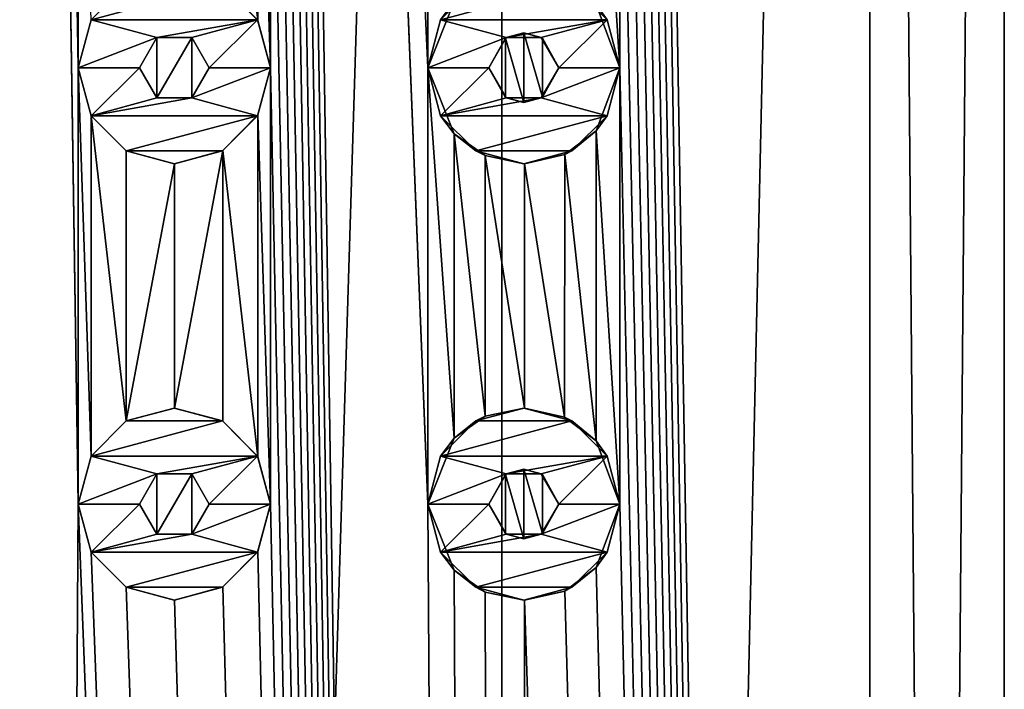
# Model space of a CAD drawing. Header units: millimetres. Extents: x -175 to 175, y 0 to 204.
# Tile 127 of 138: x 0 to 12, y 142 to 150. Entities that reach past the tile are written whole.
import ezdxf

# ---------------------------------------------------------------- set-up
doc = ezdxf.new("R2010")
doc.units = ezdxf.units.MM
doc.header["$LTSCALE"] = 65.185185
for name, color, linetype in [('177', 7, 'CONTINUOUS'), ('178', 7, 'CONTINUOUS'), ('179', 7, 'CONTINUOUS'), ('180', 7, 'CONTINUOUS'), ('181', 7, 'CONTINUOUS'), ('182', 7, 'CONTINUOUS'), ('183', 7, 'CONTINUOUS'), ('184', 7, 'CONTINUOUS'), ('185', 7, 'CONTINUOUS'), ('186', 7, 'CONTINUOUS'), ('281', 7, 'CONTINUOUS'), ('282', 7, 'CONTINUOUS'), ('291', 7, 'CONTINUOUS'), ('292', 7, 'CONTINUOUS'), ('32', 7, 'CONTINUOUS'), ('33', 7, 'CONTINUOUS'), ('77', 7, 'CONTINUOUS'), ('78', 7, 'CONTINUOUS'), ('79', 7, 'CONTINUOUS'), ('80', 7, 'CONTINUOUS'), ('81', 7, 'CONTINUOUS'), ('82', 7, 'CONTINUOUS'), ('83', 7, 'CONTINUOUS'), ('84', 7, 'CONTINUOUS'), ('85', 7, 'CONTINUOUS'), ('86', 7, 'CONTINUOUS')]:
    doc.layers.add(name, color=color, linetype=linetype)

msp = doc.modelspace()

# ---------------------------------------------------------------- linework, layer by layer
at = {"layer": '177', "linetype": 'CONTINUOUS'}
for points in [[(5.45, 150.453, 11), (5.047, 150.05, 11), (6.55, 150.453, 11), (5.45, 150.453, 11)], [(6.55, 150.453, 11), (5.047, 150.05, 11), (6.953, 150.05, 11), (6.55, 150.453, 11)], [(5.047, 150.05, 11), (4.9, 149.5, 11), (5.8, 149.846, 11), (5.047, 150.05, 11)], [(6.953, 150.05, 11), (5.047, 150.05, 11), (5.8, 149.846, 11), (6.953, 150.05, 11)], [(6.2, 149.846, 11), (6.953, 150.05, 11), (5.8, 149.846, 11), (6.2, 149.846, 11)], [(6.4, 149.5, 11), (6.953, 150.05, 11), (6.2, 149.846, 11), (6.4, 149.5, 11)], [(7.1, 149.5, 11), (6.953, 150.05, 11), (6.4, 149.5, 11), (7.1, 149.5, 11)], [(4.9, 149.5, 11), (5.6, 149.5, 11), (5.8, 149.846, 11), (4.9, 149.5, 11)], [(4.9, 149.5, 11), (5.047, 148.95, 11), (5.6, 149.5, 11), (4.9, 149.5, 11)], [(5.6, 149.5, 11), (5.047, 148.95, 11), (5.8, 149.154, 11), (5.6, 149.5, 11)], [(6.953, 148.95, 11), (7.1, 149.5, 11), (6.2, 149.154, 11), (6.953, 148.95, 11)], [(6.2, 149.154, 11), (7.1, 149.5, 11), (6.4, 149.5, 11), (6.2, 149.154, 11)], [(5.047, 148.95, 11), (6.953, 148.95, 11), (6.2, 149.154, 11), (5.047, 148.95, 11)], [(5.8, 149.154, 11), (5.047, 148.95, 11), (6.2, 149.154, 11), (5.8, 149.154, 11)], [(5.45, 148.547, 11), (6.953, 148.95, 11), (5.047, 148.95, 11), (5.45, 148.547, 11)], [(6.55, 148.547, 11), (6.953, 148.95, 11), (5.45, 148.547, 11), (6.55, 148.547, 11)], [(6, 148.4, 11), (6.55, 148.547, 11), (5.45, 148.547, 11), (6, 148.4, 11)]]:
    msp.add_3dface(points, dxfattribs=at)
at = {"layer": '178', "linetype": 'CONTINUOUS'}
for points in [[(4.9, 149.5, 10.404), (5.202, 148.743, 10.256), (4.9, 149.5, 11), (4.9, 149.5, 10.404)], [(4.9, 149.5, 11), (5.202, 148.743, 10.256), (5.047, 148.95, 11), (4.9, 149.5, 11)], [(6.828, 148.775, 9.254), (7.1, 149.5, 9.047), (6.953, 148.95, 11), (6.828, 148.775, 9.254)], [(7.1, 149.5, 9.047), (7.1, 149.5, 11), (6.953, 148.95, 11), (7.1, 149.5, 9.047)], [(5.202, 148.743, 10.256), (5.45, 148.547, 11), (5.047, 148.95, 11), (5.202, 148.743, 10.256)], [(6.828, 148.775, 9.254), (6.953, 148.95, 11), (6.55, 148.547, 11), (6.828, 148.775, 9.254)], [(6.468, 148.504, 9.509), (6.828, 148.775, 9.254), (6.55, 148.547, 11), (6.468, 148.504, 9.509)], [(5.202, 148.743, 10.256), (5.559, 148.492, 10.067), (5.45, 148.547, 11), (5.202, 148.743, 10.256)], [(5.559, 148.492, 10.067), (6, 148.4, 11), (5.45, 148.547, 11), (5.559, 148.492, 10.067)], [(6.468, 148.504, 9.509), (6.55, 148.547, 11), (6, 148.4, 11), (6.468, 148.504, 9.509)], [(5.559, 148.492, 10.067), (6.009, 148.4, 9.805), (6, 148.4, 11), (5.559, 148.492, 10.067)], [(6.009, 148.4, 9.805), (6.468, 148.504, 9.509), (6, 148.4, 11), (6.009, 148.4, 9.805)]]:
    msp.add_3dface(points, dxfattribs=at)
at = {"layer": '179', "linetype": 'CONTINUOUS'}
for points in [[(5.202, 150.257, 10.256), (5.047, 150.05, 11), (5.45, 150.453, 11), (5.202, 150.257, 10.256)], [(6.828, 150.225, 9.254), (6.55, 150.453, 11), (6.953, 150.05, 11), (6.828, 150.225, 9.254)], [(5.202, 150.257, 10.256), (4.9, 149.5, 10.404), (5.047, 150.05, 11), (5.202, 150.257, 10.256)], [(7.1, 149.5, 9.047), (6.828, 150.225, 9.254), (7.1, 149.5, 11), (7.1, 149.5, 9.047)], [(6.828, 150.225, 9.254), (6.953, 150.05, 11), (7.1, 149.5, 11), (6.828, 150.225, 9.254)], [(4.9, 149.5, 10.404), (4.9, 149.5, 11), (5.047, 150.05, 11), (4.9, 149.5, 10.404)]]:
    msp.add_3dface(points, dxfattribs=at)
at = {"layer": '180', "linetype": 'CONTINUOUS'}
for points in [[(6.001, 149.9, 9.81), (5.8, 149.846, 11), (5.789, 149.84, 9.937), (6.001, 149.9, 9.81)], [(6.2, 149.846, 11), (5.8, 149.846, 11), (6.001, 149.9, 9.81), (6.2, 149.846, 11)], [(6.215, 149.837, 9.676), (6.2, 149.846, 11), (6.001, 149.9, 9.81), (6.215, 149.837, 9.676)], [(5.8, 149.846, 11), (5.6, 149.5, 11), (5.789, 149.84, 9.937), (5.8, 149.846, 11)], [(5.6, 149.5, 11), (5.6, 149.5, 10.044), (5.789, 149.84, 9.937), (5.6, 149.5, 11)], [(6.4, 149.5, 11), (6.2, 149.846, 11), (6.4, 149.5, 9.555), (6.4, 149.5, 11)], [(6.4, 149.5, 9.555), (6.2, 149.846, 11), (6.215, 149.837, 9.676), (6.4, 149.5, 9.555)]]:
    msp.add_3dface(points, dxfattribs=at)
at = {"layer": '181', "linetype": 'CONTINUOUS'}
for points in [[(5.6, 149.5, 11), (5.8, 149.154, 11), (5.6, 149.5, 10.044), (5.6, 149.5, 11)], [(5.6, 149.5, 10.044), (5.8, 149.154, 11), (5.789, 149.16, 9.937), (5.6, 149.5, 10.044)], [(6.2, 149.154, 11), (6.4, 149.5, 11), (6.215, 149.163, 9.676), (6.2, 149.154, 11)], [(6.4, 149.5, 11), (6.4, 149.5, 9.555), (6.215, 149.163, 9.676), (6.4, 149.5, 11)], [(5.789, 149.16, 9.937), (5.8, 149.154, 11), (6.001, 149.1, 9.81), (5.789, 149.16, 9.937)], [(5.8, 149.154, 11), (6.2, 149.154, 11), (6.001, 149.1, 9.81), (5.8, 149.154, 11)], [(6.001, 149.1, 9.81), (6.2, 149.154, 11), (6.215, 149.163, 9.676), (6.001, 149.1, 9.81)]]:
    msp.add_3dface(points, dxfattribs=at)
at = {"layer": '182', "linetype": 'CONTINUOUS'}
for points in [[(6, 145.6, 11), (5.45, 145.453, 11), (6.55, 145.453, 11), (6, 145.6, 11)], [(5.45, 145.453, 11), (5.047, 145.05, 11), (6.55, 145.453, 11), (5.45, 145.453, 11)], [(6.55, 145.453, 11), (5.047, 145.05, 11), (6.953, 145.05, 11), (6.55, 145.453, 11)], [(5.047, 145.05, 11), (4.9, 144.5, 11), (5.8, 144.846, 11), (5.047, 145.05, 11)], [(6.953, 145.05, 11), (5.047, 145.05, 11), (5.8, 144.846, 11), (6.953, 145.05, 11)], [(6.2, 144.846, 11), (6.953, 145.05, 11), (5.8, 144.846, 11), (6.2, 144.846, 11)], [(6.4, 144.5, 11), (6.953, 145.05, 11), (6.2, 144.846, 11), (6.4, 144.5, 11)], [(7.1, 144.5, 11), (6.953, 145.05, 11), (6.4, 144.5, 11), (7.1, 144.5, 11)], [(4.9, 144.5, 11), (5.6, 144.5, 11), (5.8, 144.846, 11), (4.9, 144.5, 11)], [(4.9, 144.5, 11), (5.047, 143.95, 11), (5.6, 144.5, 11), (4.9, 144.5, 11)], [(5.6, 144.5, 11), (5.047, 143.95, 11), (5.8, 144.154, 11), (5.6, 144.5, 11)], [(6.953, 143.95, 11), (7.1, 144.5, 11), (6.2, 144.154, 11), (6.953, 143.95, 11)], [(6.2, 144.154, 11), (7.1, 144.5, 11), (6.4, 144.5, 11), (6.2, 144.154, 11)], [(5.047, 143.95, 11), (6.953, 143.95, 11), (6.2, 144.154, 11), (5.047, 143.95, 11)], [(5.8, 144.154, 11), (5.047, 143.95, 11), (6.2, 144.154, 11), (5.8, 144.154, 11)], [(5.45, 143.547, 11), (6.953, 143.95, 11), (5.047, 143.95, 11), (5.45, 143.547, 11)], [(6.55, 143.547, 11), (6.953, 143.95, 11), (5.45, 143.547, 11), (6.55, 143.547, 11)], [(6, 143.4, 11), (6.55, 143.547, 11), (5.45, 143.547, 11), (6, 143.4, 11)]]:
    msp.add_3dface(points, dxfattribs=at)
at = {"layer": '183', "linetype": 'CONTINUOUS'}
for points in [[(4.9, 144.5, 10.404), (5.202, 143.743, 10.256), (4.9, 144.5, 11), (4.9, 144.5, 10.404)], [(4.9, 144.5, 11), (5.202, 143.743, 10.256), (5.047, 143.95, 11), (4.9, 144.5, 11)], [(6.828, 143.775, 9.254), (7.1, 144.5, 9.047), (6.953, 143.95, 11), (6.828, 143.775, 9.254)], [(7.1, 144.5, 9.047), (7.1, 144.5, 11), (6.953, 143.95, 11), (7.1, 144.5, 9.047)], [(5.202, 143.743, 10.256), (5.45, 143.547, 11), (5.047, 143.95, 11), (5.202, 143.743, 10.256)], [(6.828, 143.775, 9.254), (6.953, 143.95, 11), (6.55, 143.547, 11), (6.828, 143.775, 9.254)], [(5.202, 143.743, 10.256), (5.559, 143.492, 10.067), (5.45, 143.547, 11), (5.202, 143.743, 10.256)], [(6.468, 143.504, 9.509), (6.828, 143.775, 9.254), (6.55, 143.547, 11), (6.468, 143.504, 9.509)], [(5.559, 143.492, 10.067), (6, 143.4, 11), (5.45, 143.547, 11), (5.559, 143.492, 10.067)], [(5.559, 143.492, 10.067), (6.009, 143.4, 9.805), (6, 143.4, 11), (5.559, 143.492, 10.067)], [(6.468, 143.504, 9.509), (6.55, 143.547, 11), (6, 143.4, 11), (6.468, 143.504, 9.509)], [(6.009, 143.4, 9.805), (6.468, 143.504, 9.509), (6, 143.4, 11), (6.009, 143.4, 9.805)]]:
    msp.add_3dface(points, dxfattribs=at)
at = {"layer": '184', "linetype": 'CONTINUOUS'}
for points in [[(5.559, 145.508, 10.067), (5.202, 145.257, 10.256), (5.45, 145.453, 11), (5.559, 145.508, 10.067)], [(5.559, 145.508, 10.067), (5.45, 145.453, 11), (6, 145.6, 11), (5.559, 145.508, 10.067)], [(6.009, 145.6, 9.805), (5.559, 145.508, 10.067), (6, 145.6, 11), (6.009, 145.6, 9.805)], [(6.009, 145.6, 9.805), (6, 145.6, 11), (6.55, 145.453, 11), (6.009, 145.6, 9.805)], [(6.467, 145.496, 9.509), (6.009, 145.6, 9.805), (6.55, 145.453, 11), (6.467, 145.496, 9.509)], [(5.202, 145.257, 10.256), (5.047, 145.05, 11), (5.45, 145.453, 11), (5.202, 145.257, 10.256)], [(6.828, 145.225, 9.254), (6.467, 145.496, 9.509), (6.55, 145.453, 11), (6.828, 145.225, 9.254)], [(6.828, 145.225, 9.254), (6.55, 145.453, 11), (6.953, 145.05, 11), (6.828, 145.225, 9.254)], [(5.202, 145.257, 10.256), (4.9, 144.5, 10.404), (5.047, 145.05, 11), (5.202, 145.257, 10.256)], [(7.1, 144.5, 9.047), (6.828, 145.225, 9.254), (7.1, 144.5, 11), (7.1, 144.5, 9.047)], [(6.828, 145.225, 9.254), (6.953, 145.05, 11), (7.1, 144.5, 11), (6.828, 145.225, 9.254)], [(4.9, 144.5, 10.404), (4.9, 144.5, 11), (5.047, 145.05, 11), (4.9, 144.5, 10.404)]]:
    msp.add_3dface(points, dxfattribs=at)
at = {"layer": '185', "linetype": 'CONTINUOUS'}
for points in [[(5.8, 144.846, 11), (5.6, 144.5, 11), (5.789, 144.84, 9.937), (5.8, 144.846, 11)], [(5.6, 144.5, 11), (5.6, 144.5, 10.044), (5.789, 144.84, 9.937), (5.6, 144.5, 11)], [(6.001, 144.9, 9.81), (5.8, 144.846, 11), (5.789, 144.84, 9.937), (6.001, 144.9, 9.81)], [(6.2, 144.846, 11), (5.8, 144.846, 11), (6.001, 144.9, 9.81), (6.2, 144.846, 11)], [(6.215, 144.837, 9.676), (6.2, 144.846, 11), (6.001, 144.9, 9.81), (6.215, 144.837, 9.676)], [(6.4, 144.5, 11), (6.2, 144.846, 11), (6.4, 144.5, 9.555), (6.4, 144.5, 11)], [(6.4, 144.5, 9.555), (6.2, 144.846, 11), (6.215, 144.837, 9.676), (6.4, 144.5, 9.555)]]:
    msp.add_3dface(points, dxfattribs=at)
at = {"layer": '186', "linetype": 'CONTINUOUS'}
for points in [[(5.6, 144.5, 11), (5.8, 144.154, 11), (5.6, 144.5, 10.044), (5.6, 144.5, 11)], [(5.6, 144.5, 10.044), (5.8, 144.154, 11), (5.789, 144.16, 9.937), (5.6, 144.5, 10.044)], [(6.2, 144.154, 11), (6.4, 144.5, 11), (6.215, 144.163, 9.676), (6.2, 144.154, 11)], [(6.4, 144.5, 11), (6.4, 144.5, 9.555), (6.215, 144.163, 9.676), (6.4, 144.5, 11)], [(5.789, 144.16, 9.937), (5.8, 144.154, 11), (6.001, 144.1, 9.81), (5.789, 144.16, 9.937)], [(5.8, 144.154, 11), (6.2, 144.154, 11), (6.001, 144.1, 9.81), (5.8, 144.154, 11)], [(6.001, 144.1, 9.81), (6.2, 144.154, 11), (6.215, 144.163, 9.676), (6.001, 144.1, 9.81)]]:
    msp.add_3dface(points, dxfattribs=at)
at = {"layer": '281', "linetype": 'CONTINUOUS'}
for points in [[(1.799, 144.846, 11.358), (1.6, 144.5, 11.388), (1.799, 144.154, 11.358), (1.799, 144.846, 11.358)], [(2.202, 144.845, 11.287), (1.799, 144.846, 11.358), (1.799, 144.154, 11.358), (2.202, 144.845, 11.287)], [(2.202, 144.845, 11.287), (1.799, 144.154, 11.358), (2.202, 144.155, 11.287), (2.202, 144.845, 11.287)], [(2.4, 144.5, 11.247), (2.202, 144.845, 11.287), (2.202, 144.155, 11.287), (2.4, 144.5, 11.247)]]:
    msp.add_3dface(points, dxfattribs=at)
at = {"layer": '282', "linetype": 'CONTINUOUS'}
for points in [[(1.799, 149.846, 11.358), (1.6, 149.5, 11.388), (1.799, 149.154, 11.358), (1.799, 149.846, 11.358)], [(2.202, 149.845, 11.287), (1.799, 149.846, 11.358), (1.799, 149.154, 11.358), (2.202, 149.845, 11.287)], [(2.202, 149.845, 11.287), (1.799, 149.154, 11.358), (2.202, 149.155, 11.287), (2.202, 149.845, 11.287)], [(2.4, 149.5, 11.247), (2.202, 149.845, 11.287), (2.202, 149.155, 11.287), (2.4, 149.5, 11.247)]]:
    msp.add_3dface(points, dxfattribs=at)
at = {"layer": '291', "linetype": 'CONTINUOUS'}
for points in [[(5.789, 144.84, 9.937), (5.6, 144.5, 10.044), (5.789, 144.16, 9.937), (5.789, 144.84, 9.937)], [(6.001, 144.9, 9.81), (5.789, 144.84, 9.937), (6.001, 144.1, 9.81), (6.001, 144.9, 9.81)], [(5.789, 144.84, 9.937), (5.789, 144.16, 9.937), (6.001, 144.1, 9.81), (5.789, 144.84, 9.937)], [(6.215, 144.837, 9.676), (6.001, 144.9, 9.81), (6.215, 144.163, 9.676), (6.215, 144.837, 9.676)], [(6.001, 144.9, 9.81), (6.001, 144.1, 9.81), (6.215, 144.163, 9.676), (6.001, 144.9, 9.81)], [(6.4, 144.5, 9.555), (6.215, 144.837, 9.676), (6.215, 144.163, 9.676), (6.4, 144.5, 9.555)]]:
    msp.add_3dface(points, dxfattribs=at)
at = {"layer": '292', "linetype": 'CONTINUOUS'}
for points in [[(6.001, 149.9, 9.81), (5.789, 149.84, 9.937), (6.001, 149.1, 9.81), (6.001, 149.9, 9.81)], [(6.215, 149.837, 9.676), (6.001, 149.9, 9.81), (6.215, 149.163, 9.676), (6.215, 149.837, 9.676)], [(6.001, 149.9, 9.81), (6.001, 149.1, 9.81), (6.215, 149.163, 9.676), (6.001, 149.9, 9.81)], [(5.789, 149.84, 9.937), (5.6, 149.5, 10.044), (5.789, 149.16, 9.937), (5.789, 149.84, 9.937)], [(5.789, 149.84, 9.937), (5.789, 149.16, 9.937), (6.001, 149.1, 9.81), (5.789, 149.84, 9.937)], [(6.4, 149.5, 9.555), (6.215, 149.837, 9.676), (6.215, 149.163, 9.676), (6.4, 149.5, 9.555)]]:
    msp.add_3dface(points, dxfattribs=at)
at = {"layer": '32', "linetype": 'CONTINUOUS'}
for points in [[(0, 204, 11.5), (0, 17.5, 11.5), (0.9, 144.5, 11.465), (0, 204, 11.5)], [(0.9, 154.5, 11.465), (0, 204, 11.5), (0.9, 149.5, 11.465), (0.9, 154.5, 11.465)], [(0.9, 149.5, 11.465), (0, 204, 11.5), (0.9, 144.5, 11.465), (0.9, 149.5, 11.465)], [(9.959, 17.5, 5.75), (9.959, 204, 5.75), (7.1, 189.5, 9.047), (9.959, 17.5, 5.75)], [(9.959, 17.5, 5.75), (11.5, 17.5), (9.959, 204, 5.75), (9.959, 17.5, 5.75)], [(9.959, 204, 5.75), (11.5, 17.5), (11.5, 204), (9.959, 204, 5.75)], [(5.75, 17.5, 9.959), (3.1, 189.5, 11.074), (3.1, 184.5, 11.074), (5.75, 17.5, 9.959)], [(3.1, 189.5, 11.074), (5.75, 17.5, 9.959), (4.9, 144.5, 10.404), (3.1, 189.5, 11.074)], [(4.9, 154.5, 10.404), (3.1, 189.5, 11.074), (4.9, 149.5, 10.404), (4.9, 154.5, 10.404)], [(4.9, 149.5, 10.404), (3.1, 189.5, 11.074), (4.9, 144.5, 10.404), (4.9, 149.5, 10.404)], [(9.959, 17.5, 5.75), (7.1, 189.5, 9.047), (7.1, 184.5, 9.047), (9.959, 17.5, 5.75)], [(5.75, 17.5, 9.959), (3.1, 184.5, 11.074), (3.1, 179.5, 11.074), (5.75, 17.5, 9.959)], [(9.959, 17.5, 5.75), (7.1, 184.5, 9.047), (7.1, 179.5, 9.047), (9.959, 17.5, 5.75)], [(5.75, 17.5, 9.959), (3.1, 179.5, 11.074), (3.1, 174.5, 11.074), (5.75, 17.5, 9.959)], [(9.959, 17.5, 5.75), (7.1, 179.5, 9.047), (7.1, 174.5, 9.047), (9.959, 17.5, 5.75)], [(5.75, 17.5, 9.959), (3.1, 174.5, 11.074), (3.1, 169.5, 11.074), (5.75, 17.5, 9.959)], [(9.959, 17.5, 5.75), (7.1, 174.5, 9.047), (7.1, 169.5, 9.047), (9.959, 17.5, 5.75)], [(5.75, 17.5, 9.959), (3.1, 169.5, 11.074), (3.1, 164.5, 11.074), (5.75, 17.5, 9.959)], [(9.959, 17.5, 5.75), (7.1, 169.5, 9.047), (7.1, 164.5, 9.047), (9.959, 17.5, 5.75)], [(5.75, 17.5, 9.959), (3.1, 164.5, 11.074), (3.1, 159.5, 11.074), (5.75, 17.5, 9.959)], [(9.959, 17.5, 5.75), (7.1, 164.5, 9.047), (7.1, 159.5, 9.047), (9.959, 17.5, 5.75)], [(5.75, 17.5, 9.959), (3.1, 159.5, 11.074), (3.1, 154.5, 11.074), (5.75, 17.5, 9.959)], [(9.959, 17.5, 5.75), (7.1, 159.5, 9.047), (7.1, 154.5, 9.047), (9.959, 17.5, 5.75)], [(0.9, 154.5, 11.465), (0.9, 149.5, 11.465), (1.048, 150.05, 11.452), (0.9, 154.5, 11.465)], [(3.1, 154.5, 11.074), (2.957, 153.958, 11.113), (3.1, 149.5, 11.074), (3.1, 154.5, 11.074)], [(5.75, 17.5, 9.959), (3.1, 154.5, 11.074), (3.1, 149.5, 11.074), (5.75, 17.5, 9.959)], [(4.9, 154.5, 10.404), (4.9, 149.5, 10.404), (5.202, 150.257, 10.256), (4.9, 154.5, 10.404)], [(7.1, 154.5, 9.047), (6.828, 153.775, 9.254), (7.1, 149.5, 9.047), (7.1, 154.5, 9.047)], [(9.959, 17.5, 5.75), (7.1, 154.5, 9.047), (7.1, 149.5, 9.047), (9.959, 17.5, 5.75)], [(2.957, 153.958, 11.113), (2.557, 153.551, 11.212), (2.957, 150.042, 11.113), (2.957, 153.958, 11.113)], [(3.1, 149.5, 11.074), (2.957, 153.958, 11.113), (2.957, 150.042, 11.113), (3.1, 149.5, 11.074)], [(7.1, 149.5, 9.047), (6.828, 153.775, 9.254), (6.828, 150.225, 9.254), (7.1, 149.5, 9.047)], [(2.957, 150.042, 11.113), (2.557, 153.551, 11.212), (2.557, 150.449, 11.212), (2.957, 150.042, 11.113)], [(1.048, 148.95, 11.452), (0.9, 149.5, 11.465), (1.048, 145.05, 11.452), (1.048, 148.95, 11.452)], [(0.9, 149.5, 11.465), (0.9, 144.5, 11.465), (1.048, 145.05, 11.452), (0.9, 149.5, 11.465)], [(3.1, 149.5, 11.074), (2.957, 148.958, 11.113), (3.1, 144.5, 11.074), (3.1, 149.5, 11.074)], [(5.75, 17.5, 9.959), (3.1, 149.5, 11.074), (3.1, 144.5, 11.074), (5.75, 17.5, 9.959)], [(5.202, 148.743, 10.256), (4.9, 149.5, 10.404), (5.202, 145.257, 10.256), (5.202, 148.743, 10.256)], [(4.9, 149.5, 10.404), (4.9, 144.5, 10.404), (5.202, 145.257, 10.256), (4.9, 149.5, 10.404)], [(7.1, 149.5, 9.047), (6.828, 148.775, 9.254), (7.1, 144.5, 9.047), (7.1, 149.5, 9.047)], [(9.959, 17.5, 5.75), (7.1, 149.5, 9.047), (7.1, 144.5, 9.047), (9.959, 17.5, 5.75)], [(1.45, 148.547, 11.408), (1.048, 148.95, 11.452), (1.45, 145.453, 11.408), (1.45, 148.547, 11.408)], [(1.45, 145.453, 11.408), (1.048, 148.95, 11.452), (1.048, 145.05, 11.452), (1.45, 145.453, 11.408)], [(2.957, 148.958, 11.113), (2.557, 148.551, 11.212), (2.957, 145.042, 11.113), (2.957, 148.958, 11.113)], [(3.1, 144.5, 11.074), (2.957, 148.958, 11.113), (2.957, 145.042, 11.113), (3.1, 144.5, 11.074)], [(6.828, 148.775, 9.254), (6.468, 148.504, 9.509), (6.828, 145.225, 9.254), (6.828, 148.775, 9.254)], [(7.1, 144.5, 9.047), (6.828, 148.775, 9.254), (6.828, 145.225, 9.254), (7.1, 144.5, 9.047)], [(5.559, 148.492, 10.067), (5.202, 148.743, 10.256), (5.559, 145.508, 10.067), (5.559, 148.492, 10.067)], [(5.559, 145.508, 10.067), (5.202, 148.743, 10.256), (5.202, 145.257, 10.256), (5.559, 145.508, 10.067)], [(2.002, 148.4, 11.324), (1.45, 148.547, 11.408), (1.45, 145.453, 11.408), (2.002, 148.4, 11.324)], [(2.557, 148.551, 11.212), (2.002, 148.4, 11.324), (2.002, 145.6, 11.324), (2.557, 148.551, 11.212)], [(2.557, 145.449, 11.212), (2.557, 148.551, 11.212), (2.002, 145.6, 11.324), (2.557, 145.449, 11.212)], [(2.957, 145.042, 11.113), (2.557, 148.551, 11.212), (2.557, 145.449, 11.212), (2.957, 145.042, 11.113)], [(6.009, 148.4, 9.805), (5.559, 148.492, 10.067), (6.009, 145.6, 9.805), (6.009, 148.4, 9.805)], [(6.009, 145.6, 9.805), (5.559, 148.492, 10.067), (5.559, 145.508, 10.067), (6.009, 145.6, 9.805)], [(6.468, 148.504, 9.509), (6.009, 148.4, 9.805), (6.467, 145.496, 9.509), (6.468, 148.504, 9.509)], [(6.828, 145.225, 9.254), (6.468, 148.504, 9.509), (6.467, 145.496, 9.509), (6.828, 145.225, 9.254)], [(2.002, 145.6, 11.324), (2.002, 148.4, 11.324), (1.45, 145.453, 11.408), (2.002, 145.6, 11.324)], [(6.467, 145.496, 9.509), (6.009, 148.4, 9.805), (6.009, 145.6, 9.805), (6.467, 145.496, 9.509)], [(0, 17.5, 11.5), (5.75, 17.5, 9.959), (0.9, 144.5, 11.465), (0, 17.5, 11.5)], [(0.9, 144.5, 11.465), (5.75, 17.5, 9.959), (1.048, 143.95, 11.452), (0.9, 144.5, 11.465)], [(2.957, 143.958, 11.113), (5.75, 17.5, 9.959), (3.1, 144.5, 11.074), (2.957, 143.958, 11.113)], [(4.9, 144.5, 10.404), (5.75, 17.5, 9.959), (5.202, 143.743, 10.256), (4.9, 144.5, 10.404)], [(6.828, 143.775, 9.254), (9.959, 17.5, 5.75), (7.1, 144.5, 9.047), (6.828, 143.775, 9.254)], [(1.048, 143.95, 11.452), (5.75, 17.5, 9.959), (1.45, 143.547, 11.408), (1.048, 143.95, 11.452)], [(2.557, 143.551, 11.212), (5.75, 17.5, 9.959), (2.957, 143.958, 11.113), (2.557, 143.551, 11.212)], [(5.202, 143.743, 10.256), (5.75, 17.5, 9.959), (5.559, 143.492, 10.067), (5.202, 143.743, 10.256)], [(6.468, 143.504, 9.509), (9.959, 17.5, 5.75), (6.828, 143.775, 9.254), (6.468, 143.504, 9.509)], [(1.45, 143.547, 11.408), (5.75, 17.5, 9.959), (2.002, 143.4, 11.324), (1.45, 143.547, 11.408)], [(2.002, 143.4, 11.324), (5.75, 17.5, 9.959), (2.557, 143.551, 11.212), (2.002, 143.4, 11.324)], [(5.559, 143.492, 10.067), (5.75, 17.5, 9.959), (6.009, 143.4, 9.805), (5.559, 143.492, 10.067)], [(6.009, 143.4, 9.805), (9.959, 17.5, 5.75), (6.468, 143.504, 9.509), (6.009, 143.4, 9.805)], [(5.75, 17.5, 9.959), (9.959, 17.5, 5.75), (6.009, 143.4, 9.805), (5.75, 17.5, 9.959)]]:
    msp.add_3dface(points, dxfattribs=at)
at = {"layer": '33', "linetype": 'CONTINUOUS'}
for points in [[(5.75, 17.5, -9.959), (0, 17.5, -11.5), (5.75, 204, -9.959), (5.75, 17.5, -9.959)], [(5.75, 204, -9.959), (0, 17.5, -11.5), (0, 204, -11.5), (5.75, 204, -9.959)], [(9.959, 17.5, -5.75), (5.75, 17.5, -9.959), (9.959, 204, -5.75), (9.959, 17.5, -5.75)], [(9.959, 204, -5.75), (5.75, 17.5, -9.959), (5.75, 204, -9.959), (9.959, 204, -5.75)], [(11.5, 17.5), (9.959, 17.5, -5.75), (11.5, 204), (11.5, 17.5)], [(11.5, 204), (9.959, 17.5, -5.75), (9.959, 204, -5.75), (11.5, 204)]]:
    msp.add_3dface(points, dxfattribs=at)
at = {"layer": '77', "linetype": 'CONTINUOUS'}
for points in [[(1.45, 150.453, 12.5), (1.047, 150.05, 12.5), (2.55, 150.453, 12.5), (1.45, 150.453, 12.5)], [(2.55, 150.453, 12.5), (1.047, 150.05, 12.5), (2.953, 150.05, 12.5), (2.55, 150.453, 12.5)], [(1.047, 150.05, 12.5), (0.9, 149.5, 12.5), (1.8, 149.846, 12.5), (1.047, 150.05, 12.5)], [(2.953, 150.05, 12.5), (1.047, 150.05, 12.5), (1.8, 149.846, 12.5), (2.953, 150.05, 12.5)], [(2.2, 149.846, 12.5), (2.953, 150.05, 12.5), (1.8, 149.846, 12.5), (2.2, 149.846, 12.5)], [(2.4, 149.5, 12.5), (2.953, 150.05, 12.5), (2.2, 149.846, 12.5), (2.4, 149.5, 12.5)], [(3.1, 149.5, 12.5), (2.953, 150.05, 12.5), (2.4, 149.5, 12.5), (3.1, 149.5, 12.5)], [(0.9, 149.5, 12.5), (1.6, 149.5, 12.5), (1.8, 149.846, 12.5), (0.9, 149.5, 12.5)], [(0.9, 149.5, 12.5), (1.047, 148.95, 12.5), (1.6, 149.5, 12.5), (0.9, 149.5, 12.5)], [(1.6, 149.5, 12.5), (1.047, 148.95, 12.5), (1.8, 149.154, 12.5), (1.6, 149.5, 12.5)], [(2.953, 148.95, 12.5), (3.1, 149.5, 12.5), (2.2, 149.154, 12.5), (2.953, 148.95, 12.5)], [(2.2, 149.154, 12.5), (3.1, 149.5, 12.5), (2.4, 149.5, 12.5), (2.2, 149.154, 12.5)], [(1.047, 148.95, 12.5), (2.953, 148.95, 12.5), (2.2, 149.154, 12.5), (1.047, 148.95, 12.5)], [(1.8, 149.154, 12.5), (1.047, 148.95, 12.5), (2.2, 149.154, 12.5), (1.8, 149.154, 12.5)], [(1.45, 148.547, 12.5), (2.953, 148.95, 12.5), (1.047, 148.95, 12.5), (1.45, 148.547, 12.5)], [(2.55, 148.547, 12.5), (2.953, 148.95, 12.5), (1.45, 148.547, 12.5), (2.55, 148.547, 12.5)], [(2, 148.4, 12.5), (2.55, 148.547, 12.5), (1.45, 148.547, 12.5), (2, 148.4, 12.5)]]:
    msp.add_3dface(points, dxfattribs=at)
at = {"layer": '78', "linetype": 'CONTINUOUS'}
for points in [[(0.9, 149.5, 11.465), (1.048, 148.95, 11.452), (0.9, 149.5, 12.5), (0.9, 149.5, 11.465)], [(0.9, 149.5, 12.5), (1.048, 148.95, 11.452), (1.047, 148.95, 12.5), (0.9, 149.5, 12.5)], [(2.957, 148.958, 11.113), (3.1, 149.5, 11.074), (2.953, 148.95, 12.5), (2.957, 148.958, 11.113)], [(3.1, 149.5, 11.074), (3.1, 149.5, 12.5), (2.953, 148.95, 12.5), (3.1, 149.5, 11.074)], [(1.048, 148.95, 11.452), (1.45, 148.547, 12.5), (1.047, 148.95, 12.5), (1.048, 148.95, 11.452)], [(1.048, 148.95, 11.452), (1.45, 148.547, 11.408), (1.45, 148.547, 12.5), (1.048, 148.95, 11.452)], [(2.557, 148.551, 11.212), (2.953, 148.95, 12.5), (2.55, 148.547, 12.5), (2.557, 148.551, 11.212)], [(2.557, 148.551, 11.212), (2.957, 148.958, 11.113), (2.953, 148.95, 12.5), (2.557, 148.551, 11.212)], [(1.45, 148.547, 11.408), (2.002, 148.4, 11.324), (2, 148.4, 12.5), (1.45, 148.547, 11.408)], [(1.45, 148.547, 11.408), (2, 148.4, 12.5), (1.45, 148.547, 12.5), (1.45, 148.547, 11.408)], [(2.002, 148.4, 11.324), (2.55, 148.547, 12.5), (2, 148.4, 12.5), (2.002, 148.4, 11.324)], [(2.002, 148.4, 11.324), (2.557, 148.551, 11.212), (2.55, 148.547, 12.5), (2.002, 148.4, 11.324)]]:
    msp.add_3dface(points, dxfattribs=at)
at = {"layer": '79', "linetype": 'CONTINUOUS'}
for points in [[(1.048, 150.05, 11.452), (1.047, 150.05, 12.5), (1.45, 150.453, 12.5), (1.048, 150.05, 11.452)], [(2.557, 150.449, 11.212), (2.55, 150.453, 12.5), (2.953, 150.05, 12.5), (2.557, 150.449, 11.212)], [(2.957, 150.042, 11.113), (2.557, 150.449, 11.212), (2.953, 150.05, 12.5), (2.957, 150.042, 11.113)], [(1.048, 150.05, 11.452), (0.9, 149.5, 11.465), (1.047, 150.05, 12.5), (1.048, 150.05, 11.452)], [(0.9, 149.5, 11.465), (0.9, 149.5, 12.5), (1.047, 150.05, 12.5), (0.9, 149.5, 11.465)], [(2.957, 150.042, 11.113), (2.953, 150.05, 12.5), (3.1, 149.5, 12.5), (2.957, 150.042, 11.113)], [(3.1, 149.5, 11.074), (2.957, 150.042, 11.113), (3.1, 149.5, 12.5), (3.1, 149.5, 11.074)]]:
    msp.add_3dface(points, dxfattribs=at)
at = {"layer": '80', "linetype": 'CONTINUOUS'}
for points in [[(1.8, 149.846, 12.5), (1.6, 149.5, 12.5), (1.799, 149.846, 11.358), (1.8, 149.846, 12.5)], [(1.6, 149.5, 12.5), (1.6, 149.5, 11.388), (1.799, 149.846, 11.358), (1.6, 149.5, 12.5)], [(2.202, 149.845, 11.287), (1.8, 149.846, 12.5), (1.799, 149.846, 11.358), (2.202, 149.845, 11.287)], [(2.2, 149.846, 12.5), (1.8, 149.846, 12.5), (2.202, 149.845, 11.287), (2.2, 149.846, 12.5)], [(2.4, 149.5, 12.5), (2.2, 149.846, 12.5), (2.4, 149.5, 11.247), (2.4, 149.5, 12.5)], [(2.4, 149.5, 11.247), (2.2, 149.846, 12.5), (2.202, 149.845, 11.287), (2.4, 149.5, 11.247)]]:
    msp.add_3dface(points, dxfattribs=at)
at = {"layer": '81', "linetype": 'CONTINUOUS'}
for points in [[(1.6, 149.5, 12.5), (1.8, 149.154, 12.5), (1.6, 149.5, 11.388), (1.6, 149.5, 12.5)], [(1.6, 149.5, 11.388), (1.8, 149.154, 12.5), (1.799, 149.154, 11.358), (1.6, 149.5, 11.388)], [(2.2, 149.154, 12.5), (2.4, 149.5, 12.5), (2.202, 149.155, 11.287), (2.2, 149.154, 12.5)], [(2.4, 149.5, 12.5), (2.4, 149.5, 11.247), (2.202, 149.155, 11.287), (2.4, 149.5, 12.5)], [(1.799, 149.154, 11.358), (2.2, 149.154, 12.5), (2.202, 149.155, 11.287), (1.799, 149.154, 11.358)], [(1.8, 149.154, 12.5), (2.2, 149.154, 12.5), (1.799, 149.154, 11.358), (1.8, 149.154, 12.5)]]:
    msp.add_3dface(points, dxfattribs=at)
at = {"layer": '82', "linetype": 'CONTINUOUS'}
for points in [[(2, 145.6, 12.5), (1.45, 145.453, 12.5), (2.55, 145.453, 12.5), (2, 145.6, 12.5)], [(1.45, 145.453, 12.5), (1.047, 145.05, 12.5), (2.55, 145.453, 12.5), (1.45, 145.453, 12.5)], [(2.55, 145.453, 12.5), (1.047, 145.05, 12.5), (2.953, 145.05, 12.5), (2.55, 145.453, 12.5)], [(1.047, 145.05, 12.5), (0.9, 144.5, 12.5), (1.8, 144.846, 12.5), (1.047, 145.05, 12.5)], [(2.953, 145.05, 12.5), (1.047, 145.05, 12.5), (1.8, 144.846, 12.5), (2.953, 145.05, 12.5)], [(2.2, 144.846, 12.5), (2.953, 145.05, 12.5), (1.8, 144.846, 12.5), (2.2, 144.846, 12.5)], [(2.4, 144.5, 12.5), (2.953, 145.05, 12.5), (2.2, 144.846, 12.5), (2.4, 144.5, 12.5)], [(3.1, 144.5, 12.5), (2.953, 145.05, 12.5), (2.4, 144.5, 12.5), (3.1, 144.5, 12.5)], [(0.9, 144.5, 12.5), (1.6, 144.5, 12.5), (1.8, 144.846, 12.5), (0.9, 144.5, 12.5)], [(0.9, 144.5, 12.5), (1.047, 143.95, 12.5), (1.6, 144.5, 12.5), (0.9, 144.5, 12.5)], [(1.6, 144.5, 12.5), (1.047, 143.95, 12.5), (1.8, 144.154, 12.5), (1.6, 144.5, 12.5)], [(2.953, 143.95, 12.5), (3.1, 144.5, 12.5), (2.2, 144.154, 12.5), (2.953, 143.95, 12.5)], [(2.2, 144.154, 12.5), (3.1, 144.5, 12.5), (2.4, 144.5, 12.5), (2.2, 144.154, 12.5)], [(1.047, 143.95, 12.5), (2.953, 143.95, 12.5), (2.2, 144.154, 12.5), (1.047, 143.95, 12.5)], [(1.8, 144.154, 12.5), (1.047, 143.95, 12.5), (2.2, 144.154, 12.5), (1.8, 144.154, 12.5)], [(1.45, 143.547, 12.5), (2.953, 143.95, 12.5), (1.047, 143.95, 12.5), (1.45, 143.547, 12.5)], [(2.55, 143.547, 12.5), (2.953, 143.95, 12.5), (1.45, 143.547, 12.5), (2.55, 143.547, 12.5)], [(2, 143.4, 12.5), (2.55, 143.547, 12.5), (1.45, 143.547, 12.5), (2, 143.4, 12.5)]]:
    msp.add_3dface(points, dxfattribs=at)
at = {"layer": '83', "linetype": 'CONTINUOUS'}
for points in [[(0.9, 144.5, 11.465), (1.048, 143.95, 11.452), (0.9, 144.5, 12.5), (0.9, 144.5, 11.465)], [(0.9, 144.5, 12.5), (1.048, 143.95, 11.452), (1.047, 143.95, 12.5), (0.9, 144.5, 12.5)], [(2.957, 143.958, 11.113), (3.1, 144.5, 11.074), (2.953, 143.95, 12.5), (2.957, 143.958, 11.113)], [(3.1, 144.5, 11.074), (3.1, 144.5, 12.5), (2.953, 143.95, 12.5), (3.1, 144.5, 11.074)], [(1.048, 143.95, 11.452), (1.45, 143.547, 12.5), (1.047, 143.95, 12.5), (1.048, 143.95, 11.452)], [(1.048, 143.95, 11.452), (1.45, 143.547, 11.408), (1.45, 143.547, 12.5), (1.048, 143.95, 11.452)], [(2.557, 143.551, 11.212), (2.953, 143.95, 12.5), (2.55, 143.547, 12.5), (2.557, 143.551, 11.212)], [(2.557, 143.551, 11.212), (2.957, 143.958, 11.113), (2.953, 143.95, 12.5), (2.557, 143.551, 11.212)], [(1.45, 143.547, 11.408), (2.002, 143.4, 11.324), (2, 143.4, 12.5), (1.45, 143.547, 11.408)], [(1.45, 143.547, 11.408), (2, 143.4, 12.5), (1.45, 143.547, 12.5), (1.45, 143.547, 11.408)], [(2.002, 143.4, 11.324), (2.55, 143.547, 12.5), (2, 143.4, 12.5), (2.002, 143.4, 11.324)], [(2.002, 143.4, 11.324), (2.557, 143.551, 11.212), (2.55, 143.547, 12.5), (2.002, 143.4, 11.324)]]:
    msp.add_3dface(points, dxfattribs=at)
at = {"layer": '84', "linetype": 'CONTINUOUS'}
for points in [[(2.002, 145.6, 11.324), (1.45, 145.453, 11.408), (2, 145.6, 12.5), (2.002, 145.6, 11.324)], [(1.45, 145.453, 11.408), (1.45, 145.453, 12.5), (2, 145.6, 12.5), (1.45, 145.453, 11.408)], [(2.002, 145.6, 11.324), (2, 145.6, 12.5), (2.55, 145.453, 12.5), (2.002, 145.6, 11.324)], [(2.557, 145.449, 11.212), (2.002, 145.6, 11.324), (2.55, 145.453, 12.5), (2.557, 145.449, 11.212)], [(1.048, 145.05, 11.452), (1.047, 145.05, 12.5), (1.45, 145.453, 12.5), (1.048, 145.05, 11.452)], [(1.45, 145.453, 11.408), (1.048, 145.05, 11.452), (1.45, 145.453, 12.5), (1.45, 145.453, 11.408)], [(2.557, 145.449, 11.212), (2.55, 145.453, 12.5), (2.953, 145.05, 12.5), (2.557, 145.449, 11.212)], [(2.957, 145.042, 11.113), (2.557, 145.449, 11.212), (2.953, 145.05, 12.5), (2.957, 145.042, 11.113)], [(1.048, 145.05, 11.452), (0.9, 144.5, 11.465), (1.047, 145.05, 12.5), (1.048, 145.05, 11.452)], [(0.9, 144.5, 11.465), (0.9, 144.5, 12.5), (1.047, 145.05, 12.5), (0.9, 144.5, 11.465)], [(2.957, 145.042, 11.113), (2.953, 145.05, 12.5), (3.1, 144.5, 12.5), (2.957, 145.042, 11.113)], [(3.1, 144.5, 11.074), (2.957, 145.042, 11.113), (3.1, 144.5, 12.5), (3.1, 144.5, 11.074)]]:
    msp.add_3dface(points, dxfattribs=at)
at = {"layer": '85', "linetype": 'CONTINUOUS'}
for points in [[(1.8, 144.846, 12.5), (1.6, 144.5, 12.5), (1.799, 144.846, 11.358), (1.8, 144.846, 12.5)], [(1.6, 144.5, 12.5), (1.6, 144.5, 11.388), (1.799, 144.846, 11.358), (1.6, 144.5, 12.5)], [(2.202, 144.845, 11.287), (1.8, 144.846, 12.5), (1.799, 144.846, 11.358), (2.202, 144.845, 11.287)], [(2.2, 144.846, 12.5), (1.8, 144.846, 12.5), (2.202, 144.845, 11.287), (2.2, 144.846, 12.5)], [(2.4, 144.5, 12.5), (2.2, 144.846, 12.5), (2.4, 144.5, 11.247), (2.4, 144.5, 12.5)], [(2.4, 144.5, 11.247), (2.2, 144.846, 12.5), (2.202, 144.845, 11.287), (2.4, 144.5, 11.247)]]:
    msp.add_3dface(points, dxfattribs=at)
at = {"layer": '86', "linetype": 'CONTINUOUS'}
for points in [[(1.6, 144.5, 12.5), (1.8, 144.154, 12.5), (1.6, 144.5, 11.388), (1.6, 144.5, 12.5)], [(1.6, 144.5, 11.388), (1.8, 144.154, 12.5), (1.799, 144.154, 11.358), (1.6, 144.5, 11.388)], [(2.2, 144.154, 12.5), (2.4, 144.5, 12.5), (2.202, 144.155, 11.287), (2.2, 144.154, 12.5)], [(2.4, 144.5, 12.5), (2.4, 144.5, 11.247), (2.202, 144.155, 11.287), (2.4, 144.5, 12.5)], [(1.799, 144.154, 11.358), (2.2, 144.154, 12.5), (2.202, 144.155, 11.287), (1.799, 144.154, 11.358)], [(1.8, 144.154, 12.5), (2.2, 144.154, 12.5), (1.799, 144.154, 11.358), (1.8, 144.154, 12.5)]]:
    msp.add_3dface(points, dxfattribs=at)

doc.saveas('drawing.dxf')
